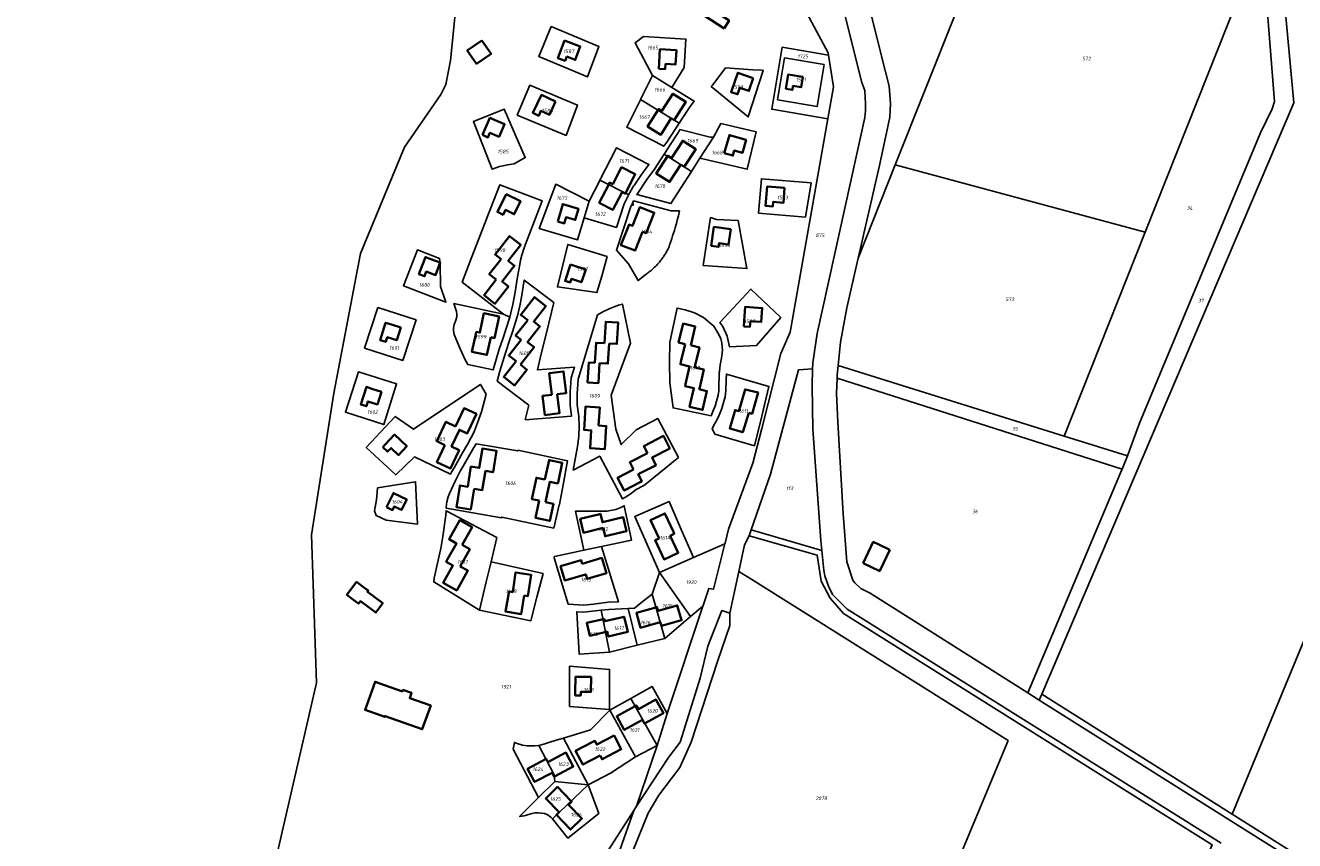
# Model space of a CAD drawing. Extents: x 177930 to 190767, y 381068 to 392034.
# Tile 10 of 256: x 180125 to 180750, y 384993 to 385394. Entities that reach past the tile are written whole.
import ezdxf
from ezdxf.enums import TextEntityAlignment as Align

# ---------------------------------------------------------------- set-up
doc = ezdxf.new("R2010")
doc.units = 0
for name, color, linetype, lineweight in [('B-XX-KG-GRENS_PERCEEL-GV', 150, 'Continuous', 25), ('B-XX-KG-GRENS_PERCEEL-S', 150, 'Continuous', 25), ('B-XX-OG-BEBOUWING-G', 7, 'Continuous', 35)]:
    doc.layers.add(name, color=color, linetype=linetype, lineweight=lineweight)
doc.styles.add('NLCS-ISO', font='NLCS-ISO.ttf', dxfattribs={"height": 1.8})

# ---------------------------------------------------------------- blocks, each defined once
blk = doc.blocks.new('SKG-PERCEELNUMMER-SO')
at = {"layer": 'DefPoints'}
blk.add_point((0, 0), dxfattribs=at)
at = {"style": 'NLCS-ISO', "oblique": 10, "flags": 1}
blk.add_attdef('GEMEENTECODE', text='', height=1.8, dxfattribs=at).set_placement((-0.5, 2.55), align=Align.MIDDLE_RIGHT)
at = {"style": 'NLCS-ISO', "oblique": 10}
blk.add_attdef('PERCEELNUMMER', text='', height=1.8, dxfattribs=at).set_placement((0, 0), align=Align.MIDDLE_CENTER)
at = {"style": 'NLCS-ISO', "oblique": 10, "flags": 1}
blk.add_attdef('SECTIE', text='', height=1.8, dxfattribs=at).set_placement((0.5, 2.5), align=Align.MIDDLE_LEFT)

msp = doc.modelspace()

# ---------------------------------------------------------------- linework, layer by layer
at = {"layer": 'B-XX-KG-GRENS_PERCEEL-GV'}
for points in [[(180211.399, 384823.722), (180268.162, 385070.41), (180265.657, 385143.346), (180276.691, 385213.224), (180289.82, 385282.034), (180311.445, 385334.301), (180329.383, 385360.27), (180331.787, 385365.201), (180334.152, 385377.019), (180347.862, 385513.409), (180359.115, 385572.103), (180339.388, 385578.504), (180280.933, 385597.5), (180211.699, 385619.958), (180124.74, 385648.478)], [(180347.862, 385513.409), (180334.152, 385377.019), (180331.787, 385365.201), (180329.383, 385360.27), (180311.445, 385334.301), (180289.82, 385282.034), (180276.691, 385213.224), (180265.657, 385143.346), (180268.162, 385070.41), (180211.399, 384823.722)], [(180822.474, 384937.009), (180717.29, 385003.288), (180624.18, 385061.958), (180618.517, 385065.526), (180540.838, 385114.551), (180536.358, 385116.859), (180533.313, 385119.707), (180532.376, 385120.935), (180529.439, 385129.989), (180527.626, 385153.624), (180524.952, 385198.789), (180524.26, 385212.938), (180524.576, 385220.54), (180524.644, 385222.186), (180525.099, 385226.85), (180526.222, 385238.341), (180529.356, 385255.227), (180533.102, 385271.758), (180534.945, 385279.7), (180545.542, 385325.379), (180550.631, 385349.103), (180550.927, 385355.845), (180550.288, 385364.483), (180548.52, 385371.5), (180514.026, 385509.403)], [(180503.957, 385411.316), (180520.156, 385380.883), (180520.336, 385379.78), (180522.893, 385364.147), (180520.108, 385348.375), (180501.526, 385243.147), (180496.825, 385232.656), (180487.557, 385195.77), (180483.151, 385178.635), (180471.144, 385146.218), (180469.407, 385139.268), (180469.328, 385138.952), (180463.725, 385116.534), (180461.362, 385116.985), (180458.568, 385108.531), (180458.448, 385108.168), (180440.956, 385055.25), (180435.946, 385039.538), (180425.783, 385009.577), (180441.476, 385033.604), (180447.263, 385041.203), (180457.126, 385072.645), (180460.937, 385088.523), (180467.874, 385106.003), (180471.819, 385104.781), (180476.171, 385125.251), (180478.975, 385138.44), (180481.211, 385142.858), (180482.275, 385145.892), (180491.843, 385173.178), (180505.584, 385224.596), (180512.518, 385225.179), (180512.592, 385228.141), (180514.71, 385242.582), (180536.748, 385342.252), (180538.228, 385349.012), (180538.652, 385352.339), (180538.674, 385355.73), (180538.22, 385362.281), (180536.807, 385366.325), (180531.011, 385389.004), (180515.031, 385454.068)], [(180515.031, 385454.068), (180531.011, 385389.004), (180536.807, 385366.325), (180538.22, 385362.281), (180538.674, 385355.73), (180538.652, 385352.339), (180538.228, 385349.012), (180536.748, 385342.252), (180514.71, 385242.582), (180512.592, 385228.141), (180512.518, 385225.179), (180512.384, 385216.826), (180512.701, 385195.434), (180516.522, 385140.624), (180517.02, 385135.674), (180518.022, 385125.73), (180518.594, 385123.171), (180520.355, 385118.058), (180522.275, 385113.948), (180529.513, 385106.732), (180713.742, 384991.426)], [(180408.844, 384983.201), (180424.424, 385007.496), (180425.783, 385009.577), (180435.946, 385039.538), (180425.318, 385033.96), (180412.976, 385025.882), (180401.919, 385020.108), (180407.16, 385006.029), (180391.977, 384993.9), (180384.489, 385003.347), (180383.593, 385004.244), (180381.761, 385005.455), (180380.466, 385005.961), (180379.007, 385006.26), (180377.483, 385006.381), (180375.679, 385006.295), (180373.714, 385005.791), (180371.669, 385005.204), (180370.396, 385004.874), (180368.226, 385004.527), (180377.557, 385013.858), (180365.064, 385037.652), (180365.666, 385041.025), (180366.982, 385040.474), (180369.564, 385039.782), (180371.978, 385039.423), (180373.88, 385039.326), (180375.726, 385039.386), (180377.645, 385039.611), (180380.089, 385040.147), (180382.619, 385041.016), (180386.194, 385042.107), (180389.84, 385043.219), (180403.09, 385047.261), (180412.583, 385056.929), (180423.075, 385062.754), (180433.567, 385068.578), (180440.956, 385055.25), (180458.448, 385108.168), (180452.439, 385103.03), (180439.764, 385092.193), (180426.185, 385088.994), (180412.481, 385085.583), (180397.524, 385084.608), (180396.343, 385105.438), (180399.898, 385105.179), (180408.437, 385106.189), (180412.156, 385106.629), (180421.721, 385107.107), (180424.749, 385107.258), (180428.466, 385110.147), (180433.535, 385114.088), (180437.087, 385124.852), (180431.042, 385138.635), (180425, 385152.413), (180441.802, 385159.782), (180447.841, 385145.992), (180453.882, 385132.197), (180469.328, 385138.952), (180469.407, 385139.268), (180471.144, 385146.218), (180483.151, 385178.635), (180487.557, 385195.77), (180496.825, 385232.656), (180501.526, 385243.147), (180520.108, 385348.375), (180492.374, 385353.029), (180497.549, 385383.582), (180520.336, 385379.78), (180520.156, 385380.883), (180503.957, 385411.316)], [(180713.742, 384991.426), (180529.513, 385106.732), (180522.275, 385113.948), (180520.355, 385118.058), (180518.594, 385123.171), (180518.022, 385125.73), (180517.02, 385135.674), (180482.275, 385145.892), (180481.211, 385142.858), (180514.818, 385133.279), (180516.754, 385120.468), (180521.173, 385112.197), (180527.698, 385104.639), (180709.424, 384990.523)], [(180423.827, 384987.179), (180431.514, 385006.258), (180436.823, 385015.051), (180447.081, 385028.738), (180452.639, 385041.098), (180465.751, 385080.902), (180471.759, 385098.626), (180471.819, 385104.781), (180467.874, 385106.003), (180460.937, 385088.523), (180457.126, 385072.645), (180447.263, 385041.203), (180441.476, 385033.604), (180425.783, 385009.577), (180424.424, 385007.496), (180417.746, 384988.438)]]:
    msp.add_lwpolyline(points, dxfattribs=at)
for points in [[(180514.026, 385509.403), (180548.52, 385371.5), (180550.288, 385364.483), (180550.927, 385355.845), (180550.631, 385349.103), (180545.542, 385325.379), (180534.945, 385279.7), (180553.263, 385325.698), (180612.977, 385475.638), (180559.97, 385493.933), (180556.822, 385495.152), (180553.845, 385496.806), (180534.883, 385510.817), (180532.172, 385512.532), (180529.192, 385512.248)], [(180612.977, 385475.638), (180553.263, 385325.698), (180676.342, 385292.525), (180732.611, 385434.347)], [(180734.004, 385433.866), (180732.611, 385434.347), (180676.342, 385292.525), (180636.477, 385192.047), (180667.714, 385182.286), (180673.643, 385198.317), (180733.047, 385341.178), (180738.916, 385353.259), (180739.997, 385356.842)], [(180624.18, 385061.958), (180625.382, 385064.777), (180749.552, 385356.151), (180742.754, 385430.846), (180734.004, 385433.866), (180739.997, 385356.842), (180738.916, 385353.259), (180733.047, 385341.178), (180673.643, 385198.317), (180667.714, 385182.286), (180664.998, 385175.729), (180664.268, 385173.982), (180618.517, 385065.526)], [(180742.754, 385430.846), (180749.552, 385356.151), (180625.382, 385064.777), (180719.184, 385005.651), (180831.381, 385276.98), (180863.319, 385352.004), (180802.426, 385400.536), (180792.306, 385408.054), (180784.803, 385412.945), (180775.979, 385418.252), (180771.274, 385421.003)], [(180377.615, 385379.031), (180383.798, 385393.788), (180407.281, 385384.014), (180401.718, 385368.999)], [(180401.718, 385368.999), (180407.281, 385384.014), (180383.798, 385393.788), (180377.615, 385379.031)], [(180420.985, 385344.17), (180427.738, 385357.783), (180427.796, 385357.901), (180433.631, 385369.664), (180425.071, 385385.843), (180429.259, 385388.874), (180450.119, 385387.625), (180449.296, 385373.619), (180443.241, 385363.761), (180454.152, 385357.058), (180452.209, 385354.367), (180448.293, 385348.523), (180446.816, 385346.277), (180446.732, 385346.149), (180440.798, 385336.794), (180439.244, 385334.87)], [(180433.631, 385369.664), (180443.241, 385363.761), (180449.296, 385373.619), (180450.119, 385387.625), (180429.259, 385388.874), (180425.071, 385385.843)], [(180497.549, 385383.582), (180492.374, 385353.029), (180520.108, 385348.375), (180522.893, 385364.147), (180520.336, 385379.78)], [(180495.182, 385357.629), (180498.687, 385378.323), (180518.215, 385375.065), (180514.737, 385354.347)], [(180495.182, 385357.629), (180514.737, 385354.347), (180518.215, 385375.065), (180498.687, 385378.323)], [(180462.608, 385364.228), (180463.171, 385364.914), (180466.919, 385369.618), (180469.666, 385373.406), (180483.023, 385372.551), (180487.403, 385372.271), (180488.268, 385372.192), (180480.738, 385349.269)], [(180469.666, 385373.406), (180466.919, 385369.618), (180463.171, 385364.914), (180462.608, 385364.228), (180480.738, 385349.269), (180488.268, 385372.192), (180487.403, 385372.271), (180483.023, 385372.551)], [(180443.241, 385363.761), (180433.631, 385369.664), (180427.796, 385357.901), (180446.816, 385346.277), (180448.293, 385348.523), (180452.209, 385354.367), (180454.152, 385357.058)], [(180367.011, 385350.176), (180373.194, 385364.933), (180396.677, 385355.159), (180391.114, 385340.144)], [(180391.114, 385340.144), (180396.677, 385355.159), (180373.194, 385364.933), (180367.011, 385350.176)], [(180354.72, 385323.462), (180345.473, 385346.962), (180360.666, 385353.181), (180370.946, 385329.259), (180365.48, 385326.135), (180362.162, 385325.686), (180360.183, 385325.156), (180358.243, 385324.928)], [(180360.666, 385353.181), (180345.473, 385346.962), (180354.72, 385323.462), (180358.243, 385324.928), (180360.183, 385325.156), (180362.162, 385325.686), (180365.48, 385326.135), (180370.946, 385329.259)], [(180427.796, 385357.901), (180427.738, 385357.783), (180420.985, 385344.17), (180439.244, 385334.87), (180440.798, 385336.794), (180446.732, 385346.149), (180446.816, 385346.277)], [(180852.661, 384921.518), (180993.97, 385249.979), (180932.984, 385296.483), (180863.319, 385352.004), (180831.381, 385276.98), (180719.184, 385005.651)], [(180426.013, 385311.041), (180426.403, 385311.717), (180430.796, 385318.395), (180434.605, 385323.564), (180439.452, 385330.993), (180439.89, 385331.665), (180440.024, 385331.985), (180442.446, 385335.608), (180446.396, 385341.779), (180447.199, 385343.031), (180462.14, 385339.292), (180463.738, 385339.299), (180467.33, 385346), (180484.668, 385341.976), (180480.373, 385323.467), (180457.063, 385328.913), (180452.862, 385322.375), (180442.727, 385306.603)], [(180463.738, 385339.299), (180462.14, 385339.292), (180447.199, 385343.031), (180446.396, 385341.779), (180442.446, 385335.608), (180440.024, 385331.985), (180439.89, 385331.665), (180439.452, 385330.993), (180452.862, 385322.375), (180457.063, 385328.913)], [(180457.063, 385328.913), (180480.373, 385323.467), (180484.668, 385341.976), (180467.33, 385346), (180463.738, 385339.299)], [(180377.875, 385294.367), (180386.079, 385316.148), (180402.519, 385307.774), (180407.717, 385317.98), (180407.781, 385318.106), (180415.893, 385334.016), (180431.937, 385325.844), (180427.979, 385320.471), (180424.564, 385315.443), (180424.329, 385315.102), (180424.052, 385314.687), (180423.782, 385314.268), (180423.518, 385313.845), (180423.261, 385313.418), (180423.011, 385312.986), (180422.769, 385312.551), (180422.533, 385312.112), (180422.304, 385311.669), (180422.082, 385311.222), (180421.934, 385310.91), (180421.868, 385310.772), (180419.751, 385306.489), (180415.887, 385294.855), (180400.034, 385299.628), (180396.689, 385288.661)], [(180407.781, 385318.106), (180421.934, 385310.91), (180422.082, 385311.222), (180422.304, 385311.669), (180422.533, 385312.112), (180422.769, 385312.551), (180423.011, 385312.986), (180423.261, 385313.418), (180423.518, 385313.845), (180423.782, 385314.268), (180424.052, 385314.687), (180424.329, 385315.102), (180424.564, 385315.443), (180427.979, 385320.471), (180431.937, 385325.844), (180415.893, 385334.016)], [(180439.452, 385330.993), (180434.605, 385323.564), (180430.796, 385318.395), (180426.403, 385311.717), (180426.013, 385311.041), (180442.727, 385306.603), (180452.862, 385322.375)], [(180525.099, 385226.85), (180636.477, 385192.047), (180676.342, 385292.525), (180553.263, 385325.698), (180534.945, 385279.7), (180533.102, 385271.758), (180529.356, 385255.227), (180526.222, 385238.341)], [(180335.705, 385243.862), (180335.705, 385245.105), (180335.779, 385246.154), (180336.035, 385247.043), (180336.431, 385248.218), (180336.98, 385249.596), (180337.222, 385250.746), (180337.314, 385252.147), (180337.07, 385253.436), (180336.303, 385255.832), (180335.803, 385257.369), (180360.3, 385252.098), (180339.872, 385267.893), (180344.387, 385279.57), (180348.111, 385289.201), (180352.571, 385300.734), (180358.414, 385315.846), (180379.269, 385307.976), (180373.943, 385293.861), (180371.119, 385286.58), (180370.226, 385284.277), (180369.245, 385281.22), (180368.649, 385278.757), (180368.25, 385276.561), (180367.819, 385273.964), (180367.247, 385270.524), (180366.523, 385266.163), (180365.977, 385262.877), (180364.895, 385256.86), (180363.807, 385252.798), (180363.328, 385250.664), (180359.887, 385239.912), (180358.181, 385234.886), (180355.105, 385224.575), (180342.698, 385227.244), (180341.314, 385229.588), (180338.979, 385234.97), (180335.931, 385242.084)], [(180363.328, 385250.664), (180363.807, 385252.798), (180364.895, 385256.86), (180365.977, 385262.877), (180366.523, 385266.163), (180367.247, 385270.524), (180367.819, 385273.964), (180368.25, 385276.561), (180368.649, 385278.757), (180369.245, 385281.22), (180370.226, 385284.277), (180371.119, 385286.58), (180373.943, 385293.861), (180379.269, 385307.976), (180358.414, 385315.846), (180352.571, 385300.734), (180348.111, 385289.201), (180344.387, 385279.57), (180339.872, 385267.893), (180360.3, 385252.098)], [(180400.034, 385299.628), (180402.519, 385307.774), (180386.079, 385316.148), (180377.875, 385294.367), (180396.689, 385288.661)], [(180402.519, 385307.774), (180400.034, 385299.628), (180415.887, 385294.855), (180419.751, 385306.489), (180421.868, 385310.772), (180421.934, 385310.91), (180407.781, 385318.106), (180407.717, 385317.98)], [(180485.95, 385301.863), (180487.352, 385318.815), (180511.774, 385316.796), (180508.996, 385299.958)], [(180487.352, 385318.815), (180485.95, 385301.863), (180508.996, 385299.958), (180511.774, 385316.796)], [(180421.808, 385276.847), (180415.868, 385283.693), (180422.974, 385305.12), (180423.282, 385305.783), (180423.376, 385305.98), (180423.688, 385305.857), (180424.014, 385305.729), (180424.236, 385306.297), (180423.91, 385306.425), (180423.639, 385306.532), (180423.956, 385307.18), (180424.305, 385307.874), (180442.929, 385302.928), (180446.968, 385302.954), (180446.814, 385302.249), (180446.616, 385301.372), (180446.409, 385300.497), (180446.195, 385299.624), (180446.117, 385299.315), (180445.892, 385298.444), (180445.66, 385297.575), (180445.42, 385296.709), (180445.172, 385295.845), (180444.834, 385294.697), (180444.428, 385293.343), (180444.015, 385291.992), (180443.593, 385290.642), (180443.164, 385289.295), (180442.728, 385287.951), (180442.283, 385286.609), (180442.213, 385286.402), (180442.083, 385286.04), (180441.946, 385285.682), (180441.801, 385285.326), (180441.649, 385284.973), (180441.489, 385284.624), (180441.323, 385284.278), (180441.213, 385284.057), (180440.985, 385283.616), (180440.751, 385283.178), (180440.51, 385282.744), (180440.261, 385282.314), (180440.006, 385281.888), (180439.744, 385281.466), (180439.475, 385281.048), (180439.199, 385280.635), (180439.035, 385280.394), (180438.722, 385279.948), (180438.402, 385279.506), (180438.076, 385279.068), (180437.744, 385278.636), (180437.405, 385278.208), (180437.06, 385277.786), (180436.709, 385277.368), (180436.351, 385276.956), (180436.101, 385276.675), (180435.766, 385276.31), (180435.426, 385275.949), (180435.079, 385275.595), (180434.727, 385275.246), (180434.369, 385274.903), (180434.006, 385274.565), (180433.637, 385274.234), (180433.354, 385273.986), (180432.976, 385273.665), (180432.592, 385273.35), (180432.204, 385273.042), (180431.811, 385272.739), (180431.413, 385272.443), (180431.011, 385272.154), (180430.603, 385271.871), (180430.475, 385271.775), (180426.684, 385268.641)], [(180423.376, 385305.98), (180423.282, 385305.783), (180422.974, 385305.12), (180415.868, 385283.693), (180421.808, 385276.847), (180426.684, 385268.641), (180430.475, 385271.775), (180430.603, 385271.871), (180431.011, 385272.154), (180431.413, 385272.443), (180431.811, 385272.739), (180432.204, 385273.042), (180432.592, 385273.35), (180432.976, 385273.665), (180433.354, 385273.986), (180433.637, 385274.234), (180434.006, 385274.565), (180434.369, 385274.903), (180434.727, 385275.246), (180435.079, 385275.595), (180435.426, 385275.949), (180435.766, 385276.31), (180436.101, 385276.675), (180436.351, 385276.956), (180436.709, 385277.368), (180437.06, 385277.786), (180437.405, 385278.208), (180437.744, 385278.636), (180438.076, 385279.068), (180438.402, 385279.506), (180438.722, 385279.948), (180439.035, 385280.394), (180439.199, 385280.635), (180439.475, 385281.048), (180439.744, 385281.466), (180440.006, 385281.888), (180440.261, 385282.314), (180440.51, 385282.744), (180440.751, 385283.178), (180440.985, 385283.616), (180441.213, 385284.057), (180441.323, 385284.278), (180441.489, 385284.624), (180441.649, 385284.973), (180441.801, 385285.326), (180441.946, 385285.682), (180442.083, 385286.04), (180442.213, 385286.402), (180442.283, 385286.609), (180442.728, 385287.951), (180443.164, 385289.295), (180443.593, 385290.642), (180444.015, 385291.992), (180444.428, 385293.343), (180444.834, 385294.697), (180445.172, 385295.845), (180445.42, 385296.709), (180445.66, 385297.575), (180445.892, 385298.444), (180446.117, 385299.315), (180446.195, 385299.624), (180446.409, 385300.497), (180446.616, 385301.372), (180446.814, 385302.249), (180446.968, 385302.954), (180442.929, 385302.928), (180424.305, 385307.874), (180423.956, 385307.18), (180423.639, 385306.532), (180423.91, 385306.425), (180424.236, 385306.297), (180424.014, 385305.729), (180423.688, 385305.857)], [(180458.571, 385276.101), (180462.288, 385299.687), (180465.215, 385298.72), (180475.923, 385298.236), (180480.158, 385274.552)], [(180458.571, 385276.101), (180480.158, 385274.552), (180475.923, 385298.236), (180465.215, 385298.72), (180462.288, 385299.687)], [(180386.853, 385265.508), (180391.92, 385286.45), (180411.335, 385280.562), (180408.738, 385270.871), (180406.253, 385262.749)], [(180406.253, 385262.749), (180408.738, 385270.871), (180411.335, 385280.562), (180391.92, 385286.45), (180386.853, 385265.508)], [(180310.972, 385266.066), (180317.864, 385283.759), (180328.715, 385279.564), (180329.083, 385277.277), (180329.198, 385265.677), (180331.927, 385257.939)], [(180328.715, 385279.564), (180317.864, 385283.759), (180310.972, 385266.066), (180331.927, 385257.939), (180329.198, 385265.677), (180329.083, 385277.277)], [(180357.182, 385219.133), (180358.502, 385224.059), (180361.421, 385233.511), (180363.286, 385239.045), (180364.715, 385243.413), (180366.878, 385250.301), (180367.313, 385251.925), (180367.708, 385253.42), (180368.321, 385256.141), (180369.113, 385260.395), (180370.523, 385268.886), (180384.996, 385257.835), (180381.399, 385242.968), (180378.888, 385232.592), (180376.954, 385224.6), (180395.233, 385226.023), (180393.645, 385220.668), (180393.138, 385213.884), (180393.058, 385210.789), (180393.085, 385207.183), (180393.728, 385201.833), (180371.018, 385200.065), (180372.755, 385207.243)], [(180358.502, 385224.059), (180357.182, 385219.133), (180372.755, 385207.243), (180371.018, 385200.065), (180393.728, 385201.833), (180393.085, 385207.183), (180393.058, 385210.789), (180393.138, 385213.884), (180393.645, 385220.668), (180395.233, 385226.023), (180376.954, 385224.6), (180378.888, 385232.592), (180381.399, 385242.968), (180384.996, 385257.835), (180370.523, 385268.886), (180369.113, 385260.395), (180368.321, 385256.141), (180367.708, 385253.42), (180367.313, 385251.925), (180366.878, 385250.301), (180364.715, 385243.413), (180363.286, 385239.045), (180361.421, 385233.511)], [(180468.265, 385246.061), (180466.86, 385248.025), (180482.135, 385264.427), (180496.832, 385250.374), (180484.976, 385236.688), (180471.553, 385236.005), (180470.523, 385241.23)], [(180471.553, 385236.005), (180484.976, 385236.688), (180496.832, 385250.374), (180482.135, 385264.427), (180466.86, 385248.025), (180468.265, 385246.061), (180470.523, 385241.23)], [(180291.866, 385235.394), (180298.386, 385255.343), (180317.219, 385249.24), (180310.723, 385229.262)], [(180317.219, 385249.24), (180298.386, 385255.343), (180291.866, 385235.394), (180310.723, 385229.262)], [(180335.705, 385245.105), (180335.705, 385243.862), (180335.931, 385242.084), (180338.979, 385234.97), (180341.314, 385229.588), (180342.698, 385227.244), (180355.105, 385224.575), (180358.181, 385234.886), (180359.887, 385239.912), (180363.328, 385250.664), (180360.3, 385252.098), (180335.803, 385257.369), (180336.303, 385255.832), (180337.07, 385253.436), (180337.314, 385252.147), (180337.222, 385250.746), (180336.98, 385249.596), (180336.431, 385248.218), (180336.035, 385247.043), (180335.779, 385246.154)], [(180394.667, 385175.222), (180396.656, 385186.9), (180397.309, 385191.931), (180397.518, 385196.76), (180397.299, 385201.639), (180396.581, 385207.385), (180396.6, 385212.792), (180397.092, 385219.978), (180399.694, 385228.758), (180402.596, 385238.546), (180406.503, 385251.723), (180409.453, 385253.443), (180412.255, 385254.78), (180414.807, 385255.777), (180416.946, 385256.48), (180418.881, 385257.02), (180422.768, 385237.83), (180419.192, 385228.066), (180413.352, 385212.126), (180415.555, 385195.366), (180415.61, 385195.362), (180418.259, 385187.827), (180425.644, 385195.033), (180436.228, 385200.688), (180446.429, 385181.484), (180436.952, 385173.745), (180429.973, 385168.047), (180429.038, 385167.535), (180425.579, 385165.641), (180423.405, 385163.931), (180421.145, 385162.456), (180418.844, 385161.146), (180407.675, 385182.172)], [(180397.092, 385219.978), (180396.6, 385212.792), (180396.581, 385207.385), (180397.299, 385201.639), (180397.518, 385196.76), (180397.309, 385191.931), (180396.656, 385186.9), (180394.667, 385175.222), (180407.675, 385182.172), (180418.844, 385161.146), (180421.145, 385162.456), (180423.405, 385163.931), (180425.579, 385165.641), (180429.038, 385167.535), (180429.973, 385168.047), (180436.952, 385173.745), (180446.429, 385181.484), (180436.228, 385200.688), (180425.644, 385195.033), (180418.259, 385187.827), (180415.61, 385195.362), (180415.555, 385195.366), (180413.352, 385212.126), (180419.192, 385228.066), (180422.768, 385237.83), (180418.881, 385257.02), (180416.946, 385256.48), (180414.807, 385255.777), (180412.255, 385254.78), (180409.453, 385253.443), (180406.503, 385251.723), (180402.596, 385238.546), (180399.694, 385228.758)], [(180442.255, 385218.238), (180442.054, 385228.37), (180442.261, 385238.367), (180445.804, 385255.049), (180449.762, 385254.247), (180454.436, 385252.798), (180458.759, 385250.504), (180463.838, 385246.183), (180466.415, 385242.136), (180467.289, 385239.851), (180467.78, 385237.88), (180468.053, 385235.867), (180468.135, 385234.566), (180467.949, 385233.07), (180467.608, 385230.329), (180467.051, 385227.113), (180466.633, 385223.771), (180466.588, 385223.31), (180466.489, 385220.708), (180466.397, 385217.856), (180466.349, 385215.255), (180466.318, 385214.04), (180466.234, 385213.281), (180466.025, 385212.138), (180465.258, 385209.204), (180464.488, 385206.821), (180463.453, 385204.134), (180462.503, 385202.012), (180443.789, 385205.871)], [(180442.054, 385228.37), (180442.255, 385218.238), (180443.789, 385205.871), (180462.503, 385202.012), (180463.453, 385204.134), (180464.488, 385206.821), (180465.258, 385209.204), (180466.025, 385212.138), (180466.234, 385213.281), (180466.318, 385214.04), (180466.349, 385215.255), (180466.397, 385217.856), (180466.489, 385220.708), (180466.588, 385223.31), (180466.633, 385223.771), (180467.051, 385227.113), (180467.608, 385230.329), (180467.949, 385233.07), (180468.135, 385234.566), (180468.053, 385235.867), (180467.78, 385237.88), (180467.289, 385239.851), (180466.415, 385242.136), (180463.838, 385246.183), (180458.759, 385250.504), (180454.436, 385252.798), (180449.762, 385254.247), (180445.804, 385255.049), (180442.261, 385238.367)], [(180282.358, 385203.717), (180288.775, 385223.7), (180307.639, 385217.694), (180301.247, 385197.683)], [(180307.639, 385217.694), (180288.775, 385223.7), (180282.358, 385203.717), (180301.247, 385197.683)], [(180464.405, 385192.932), (180463.129, 385195.822), (180464.457, 385198.135), (180465.855, 385200.914), (180466.857, 385203.205), (180467.75, 385205.546), (180468.369, 385207.401), (180469.438, 385211.359), (180469.84, 385214.252), (180469.965, 385220.013), (180470.073, 385222.526), (180490.993, 385216.445), (180487.496, 385201.841), (180483.938, 385187.254)], [(180468.369, 385207.401), (180467.75, 385205.546), (180466.857, 385203.205), (180465.855, 385200.914), (180464.457, 385198.135), (180463.129, 385195.822), (180464.405, 385192.932), (180483.938, 385187.254), (180487.496, 385201.841), (180490.993, 385216.445), (180470.073, 385222.526), (180469.965, 385220.013), (180469.84, 385214.252), (180469.438, 385211.359)], [(180517.02, 385135.674), (180516.522, 385140.624), (180512.701, 385195.434), (180512.384, 385216.826), (180512.518, 385225.179), (180505.584, 385224.596), (180491.843, 385173.178), (180482.275, 385145.892)], [(180524.576, 385220.54), (180664.998, 385175.729), (180667.714, 385182.286), (180636.477, 385192.047), (180525.099, 385226.85), (180524.644, 385222.186)], [(180292.636, 385186.33), (180306.903, 385201.723), (180315.915, 385195.343), (180325.469, 385201.803), (180348.86, 385217.497), (180351.8, 385212.722), (180349.459, 385203.986), (180347.505, 385198.542), (180345.952, 385194.647), (180344.917, 385192.386), (180344.402, 385191.345), (180342.658, 385188.142), (180340.132, 385183.752), (180335.888, 385176.4), (180334.86, 385174.62), (180334.236, 385173.27), (180316.474, 385181.772), (180307.199, 385172.873)], [(180307.199, 385172.873), (180316.474, 385181.772), (180334.236, 385173.27), (180334.86, 385174.62), (180335.888, 385176.4), (180340.132, 385183.752), (180342.658, 385188.142), (180344.402, 385191.345), (180344.917, 385192.386), (180345.952, 385194.647), (180347.505, 385198.542), (180349.459, 385203.986), (180351.8, 385212.722), (180348.86, 385217.497), (180325.469, 385201.803), (180315.915, 385195.343), (180306.903, 385201.723), (180292.636, 385186.33)], [(180664.998, 385175.729), (180524.576, 385220.54), (180524.26, 385212.938), (180524.952, 385198.789), (180527.626, 385153.624), (180529.439, 385129.989), (180532.376, 385120.935), (180533.313, 385119.707), (180536.358, 385116.859), (180540.838, 385114.551), (180618.517, 385065.526), (180664.268, 385173.982)], [(180332.039, 385156.408), (180332.069, 385157.055), (180332.393, 385159.645), (180333.024, 385162), (180333.586, 385163.68), (180335.56, 385167.98), (180336.577, 385170.111), (180337.751, 385172.451), (180338.99, 385174.747), (180340.378, 385177.16), (180345.683, 385186.382), (180346.731, 385188.247), (180367.311, 385184.728), (180367.387, 385185.044), (180391.793, 385179.858), (180389.608, 385168.054), (180387.809, 385158.332), (180387.759, 385158.064), (180385.062, 385146.647), (180359.448, 385152.091), (180359.363, 385151.736)], [(180389.608, 385168.054), (180391.793, 385179.858), (180367.387, 385185.044), (180367.311, 385184.728), (180346.731, 385188.247), (180345.683, 385186.382), (180340.378, 385177.16), (180338.99, 385174.747), (180337.751, 385172.451), (180336.577, 385170.111), (180335.56, 385167.98), (180333.586, 385163.68), (180333.024, 385162), (180332.393, 385159.645), (180332.069, 385157.055), (180332.039, 385156.408), (180359.363, 385151.736), (180359.448, 385152.091), (180385.062, 385146.647), (180387.759, 385158.064), (180387.809, 385158.332)], [(180297.487, 385152.913), (180296.791, 385155.179), (180297.749, 385160.669), (180298.097, 385164.33), (180298.184, 385166.508), (180316.981, 385169.477), (180317.842, 385148.59), (180308.934, 385149.779), (180302.451, 385150.56)], [(180298.184, 385166.508), (180298.097, 385164.33), (180297.749, 385160.669), (180296.791, 385155.179), (180297.487, 385152.913), (180302.451, 385150.56), (180308.934, 385149.779), (180317.842, 385148.59), (180316.981, 385169.477)], [(180437.087, 385124.852), (180453.882, 385132.197), (180447.841, 385145.992), (180441.802, 385159.782), (180425, 385152.413), (180431.042, 385138.635)], [(180325.926, 385120.137), (180326.034, 385121.956), (180328.462, 385132.361), (180329.446, 385136.575), (180330.329, 385142.492), (180331.734, 385151.903), (180331.877, 385153.006), (180331.98, 385155.181), (180357.021, 385142.017), (180354.123, 385129.984), (180379.792, 385124.34), (180376.753, 385112.668), (180373.667, 385101.004), (180348.38, 385106.148)], [(180348.38, 385106.148), (180350.928, 385116.725), (180351.751, 385120.139), (180354.123, 385129.984), (180357.021, 385142.017), (180331.98, 385155.181), (180331.877, 385153.006), (180331.734, 385151.903), (180330.329, 385142.492), (180329.446, 385136.575), (180328.462, 385132.361), (180326.034, 385121.956), (180325.926, 385120.137)], [(180385.205, 385132.03), (180385.384, 385132.698), (180396.808, 385135.12), (180399.848, 385135.765), (180395.756, 385155.063), (180407.186, 385155.035), (180408.041, 385154.982), (180411.41, 385155.073), (180415.63, 385155.874), (180418.135, 385156.84), (180419.741, 385157.657), (180423.328, 385140.744), (180411.586, 385138.255), (180408.589, 385137.619), (180416.843, 385110.368), (180411.863, 385110.119), (180404.639, 385109.264), (180399.819, 385108.694), (180392.103, 385109.257)], [(180399.848, 385135.765), (180408.589, 385137.619), (180411.586, 385138.255), (180423.328, 385140.744), (180419.741, 385157.657), (180418.135, 385156.84), (180415.63, 385155.874), (180411.41, 385155.073), (180408.041, 385154.982), (180407.186, 385155.035), (180395.756, 385155.063)], [(180613.786, 384935.422), (180668.81, 384900.783), (180671.187, 384899.286), (180688.542, 384940.696), (180709.424, 384990.523), (180527.698, 385104.639), (180521.173, 385112.197), (180516.754, 385120.468), (180514.818, 385133.279), (180481.211, 385142.858), (180478.975, 385138.44), (180476.171, 385125.251), (180482.527, 385121.261), (180608.845, 385041.973), (180591.997, 385001.453), (180574.757, 384959.991), (180578.033, 384957.929)], [(180408.589, 385137.619), (180399.848, 385135.765), (180396.808, 385135.12), (180385.384, 385132.698), (180385.205, 385132.03), (180392.103, 385109.257), (180399.819, 385108.694), (180404.639, 385109.264), (180411.863, 385110.119), (180416.843, 385110.368)], [(180458.568, 385108.531), (180461.362, 385116.985), (180463.725, 385116.534), (180469.328, 385138.952), (180453.882, 385132.197), (180437.087, 385124.852), (180452.439, 385103.03), (180458.448, 385108.168)], [(180348.38, 385106.148), (180373.667, 385101.004), (180376.753, 385112.668), (180379.792, 385124.34), (180354.123, 385129.984), (180351.751, 385120.139), (180350.928, 385116.725)], [(180608.845, 385041.973), (180482.527, 385121.261), (180476.171, 385125.251), (180471.819, 385104.781), (180471.759, 385098.626), (180465.751, 385080.902), (180452.639, 385041.098), (180447.081, 385028.738), (180436.823, 385015.051), (180431.514, 385006.258), (180423.827, 384987.179), (180422.334, 384979.99), (180421.948, 384971.354), (180422.45, 384963.084), (180423.015, 384955.871), (180439.468, 384933.078), (180574.757, 384959.991), (180591.997, 385001.453)], [(180439.764, 385092.193), (180452.439, 385103.03), (180437.087, 385124.852), (180433.535, 385114.088)], [(180426.185, 385088.994), (180439.764, 385092.193), (180433.535, 385114.088), (180428.466, 385110.147), (180424.749, 385107.258), (180421.721, 385107.107)], [(180412.481, 385085.583), (180408.437, 385106.189), (180399.898, 385105.179), (180396.343, 385105.438), (180397.524, 385084.608)], [(180412.481, 385085.583), (180426.185, 385088.994), (180421.721, 385107.107), (180412.156, 385106.629), (180408.437, 385106.189)], [(180392.766, 385058.685), (180392.766, 385078.551), (180412.432, 385077.031), (180412.432, 385057.202)], [(180392.766, 385058.685), (180412.432, 385057.202), (180412.432, 385077.031), (180392.766, 385078.551)], [(180423.075, 385062.754), (180435.946, 385039.538), (180440.956, 385055.25), (180433.567, 385068.578)], [(180435.946, 385039.538), (180423.075, 385062.754), (180412.583, 385056.929), (180425.318, 385033.96)], [(180624.18, 385061.958), (180717.29, 385003.288), (180822.474, 384937.009), (180851.467, 384918.74), (180852.661, 384921.518), (180719.184, 385005.651), (180625.382, 385064.777)], [(180412.583, 385056.929), (180403.09, 385047.261), (180389.84, 385043.219), (180401.919, 385020.108), (180412.976, 385025.882), (180425.318, 385033.96)], [(180377.557, 385013.858), (180385.513, 385021.814), (180385.285, 385025.077), (180377.645, 385039.611), (180375.726, 385039.386), (180373.88, 385039.326), (180371.978, 385039.423), (180369.564, 385039.782), (180366.982, 385040.474), (180365.666, 385041.025), (180365.064, 385037.652)], [(180385.513, 385021.814), (180401.919, 385020.108), (180389.84, 385043.219), (180386.194, 385042.107), (180382.619, 385041.016), (180380.089, 385040.147), (180377.645, 385039.611), (180385.285, 385025.077)], [(180385.513, 385021.814), (180377.557, 385013.858), (180368.226, 385004.527), (180370.396, 385004.874), (180371.669, 385005.204), (180373.714, 385005.791), (180375.679, 385006.295), (180377.483, 385006.381), (180379.007, 385006.26), (180380.466, 385005.961), (180381.761, 385005.455), (180383.593, 385004.244), (180384.489, 385003.347), (180401.919, 385020.108)], [(180401.919, 385020.108), (180384.489, 385003.347), (180391.977, 384993.9), (180407.16, 385006.029)], [(180405.622, 384978.235), (180415.902, 384971.328), (180416.131, 384981.232), (180417.746, 384988.438), (180424.424, 385007.496), (180408.844, 384983.201)]]:
    msp.add_lwpolyline(points, close=True, dxfattribs=at)
at = {"layer": 'B-XX-OG-BEBOUWING-G'}
for points in [[(180468.92, 385392.923), (180471.404, 385396.751), (180461.569, 385403.134), (180459.085, 385399.305)], [(180349.599, 385387.026), (180342.415, 385382.056), (180346.969, 385375.472), (180354.153, 385380.442)], [(180390.358, 385386.912), (180387.572, 385379.473), (180387.083, 385378.314), (180390.624, 385376.953), (180391.537, 385379.05), (180395.603, 385377.394), (180398.084, 385384.018)], [(180436.771, 385373.045), (180439.971, 385372.866), (180440.114, 385375.428), (180445.017, 385375.154), (180445.411, 385382.215), (180437.308, 385382.668)], [(180483.278, 385368.374), (180475.631, 385371.088), (180472.344, 385361.565), (180475.567, 385360.452), (180476.68, 385363.676), (180481.14, 385362.137)], [(180499.416, 385363.117), (180502.557, 385362.633), (180502.855, 385364.571), (180506.944, 385363.942), (180507.722, 385368.997), (180500.492, 385370.11)], [(180385.946, 385356.879), (180378.936, 385360.148), (180374.775, 385351.227), (180377.623, 385349.899), (180378.74, 385352.294), (180382.902, 385350.352)], [(180349.919, 385340.388), (180352.622, 385339.207), (180353.605, 385341.462), (180358.084, 385339.506), (180360.771, 385345.655), (180356.199, 385347.651), (180353.586, 385348.792)], [(180469.008, 385331.449), (180473.271, 385330.23), (180473.981, 385332.714), (180477.936, 385331.583), (180479.768, 385337.988), (180471.55, 385340.338)], [(180361.581, 385311.202), (180357.268, 385302.44), (180360.088, 385301.052), (180361.284, 385303.482), (180365.594, 385301.36), (180368.711, 385307.692)], [(180498.768, 385314.276), (180490.225, 385315.02), (180489.389, 385305.416), (180492.869, 385305.112), (180493.066, 385307.379), (180498.161, 385306.935)], [(180387.04, 385297.695), (180390.226, 385296.808), (180391.071, 385299.844), (180395.594, 385298.54), (180397.185, 385304.059), (180389.435, 385306.294)], [(180472.246, 385293.921), (180463.951, 385295.096), (180462.63, 385285.771), (180466.23, 385285.261), (180466.482, 385287.038), (180471.177, 385286.373)], [(180324.531, 385279.202), (180321.782, 385280.239), (180318.599, 385271.819), (180321.369, 385270.772), (180322.237, 385273.068), (180326.812, 385271.341), (180329.127, 385277.468)], [(180393.319, 385276.51), (180390.645, 385268.477), (180393.102, 385267.659), (180393.703, 385269.464), (180398.687, 385267.805), (180400.76, 385274.033)], [(180478.636, 385246.051), (180481.684, 385245.847), (180481.871, 385248.635), (180487.282, 385248.272), (180487.741, 385255.12), (180479.282, 385255.687), (180478.823, 385248.839)], [(180305.073, 385246.943), (180302.214, 385247.861), (180299.47, 385239.312), (180302.288, 385238.407), (180303.025, 385240.706), (180307.673, 385239.218), (180309.679, 385245.464)], [(180295.479, 385215.325), (180292.71, 385216.226), (180289.924, 385207.656), (180292.736, 385206.742), (180293.5, 385209.09), (180298.141, 385207.58), (180300.165, 385213.8)], [(180300.85, 385186.57), (180303.127, 385184.355), (180304.959, 385186.098), (180308.509, 385182.681), (180312.635, 385187.064), (180306.632, 385192.713), (180301.99, 385187.781)], [(180302.607, 385157.047), (180305.59, 385155.573), (180306.484, 385157.381), (180310.082, 385155.603), (180312.605, 385160.709), (180306.024, 385163.961)], [(180286.621, 385111.14), (180288.862, 385109.476), (180289.755, 385110.681), (180297.387, 385105.024), (180300.811, 385109.643), (180293.191, 385115.289), (180293.639, 385115.892), (180291.948, 385117.148), (180287.932, 385120.132), (180283.162, 385113.709)], [(180395.637, 385064.191), (180398.302, 385064.183), (180398.307, 385065.933), (180403.359, 385065.92), (180403.38, 385073.297), (180395.663, 385073.317), (180395.642, 385065.94)], [(180310.486, 385066.206), (180301.728, 385069.307), (180297.025, 385070.973), (180292.106, 385057.082), (180301.801, 385053.649), (180301.938, 385054.035), (180320.282, 385047.538), (180324.401, 385059.167), (180314.064, 385062.828), (180314.988, 385065.439), (180310.746, 385066.941)]]:
    msp.add_lwpolyline(points, close=True, dxfattribs=at)
for points in [[(180442.923, 385348.636), (180444.405, 385347.692), (180450.114, 385356.658), (180443.728, 385360.724), (180438.318, 385352.229), (180436.777, 385353.211), (180436.477, 385352.741)], [(180436.477, 385352.741), (180431.284, 385344.585), (180437.73, 385340.481), (180442.923, 385348.636)], [(180447.609, 385325.788), (180449.294, 385324.692), (180454.95, 385333.387), (180448.546, 385337.553), (180442.968, 385328.979)], [(180442.968, 385328.979), (180441.183, 385330.14), (180435.543, 385321.469), (180442.047, 385317.239), (180447.609, 385325.788)], [(180420.363, 385311.712), (180425.189, 385320.999), (180418.441, 385324.506), (180414.075, 385316.105), (180412.54, 385316.902), (180412.078, 385316.014)], [(180412.078, 385316.014), (180407.408, 385307.026), (180414.167, 385303.513), (180418.716, 385312.268), (180420.24, 385311.476), (180420.363, 385311.712)], [(180428.775, 385292.632), (180430.525, 385291.94), (180434.537, 385302.088), (180427.492, 385304.873), (180423.808, 385295.554), (180422.103, 385296.228), (180421.775, 385295.4)], [(180364.766, 385274.724), (180365.742, 385275.957), (180362.634, 385278.419), (180368.786, 385286.188), (180363.271, 385290.555), (180356.143, 385281.552), (180359.071, 385279.233)], [(180421.775, 385295.4), (180418.125, 385286.167), (180425.125, 385283.4), (180428.775, 385292.632)], [(180359.071, 385279.233), (180353.229, 385271.855), (180356.7, 385269.107)], [(180362.042, 385264.877), (180362.706, 385265.715), (180359.587, 385268.184), (180364.766, 385274.724)], [(180356.7, 385269.107), (180350.668, 385261.489), (180356.01, 385257.259), (180362.042, 385264.877)], [(180377.419, 385244.998), (180378.219, 385246.012), (180375.14, 385248.441), (180381.167, 385256.082), (180375.596, 385260.477), (180368.769, 385251.823), (180372.198, 385249.118)], [(180353.954, 385240.677), (180355.817, 385240.279), (180358.09, 385250.924), (180350.645, 385252.514), (180348.611, 385242.985), (180346.846, 385243.362), (180346.608, 385242.246)], [(180372.198, 385249.118), (180366.256, 385241.586), (180368.97, 385239.444)], [(180412.258, 385237.625), (180416.145, 385237.405), (180416.746, 385248.033), (180410.666, 385248.377), (180410.065, 385237.749)], [(180452.593, 385236.693), (180454.757, 385246.016), (180448.722, 385247.416), (180446.559, 385238.094), (180449.706, 385237.363)], [(180346.608, 385242.246), (180344.751, 385233.552), (180352.097, 385231.983), (180353.954, 385240.677)], [(180374.678, 385234.941), (180375.369, 385235.816), (180372.167, 385238.342), (180377.419, 385244.998)], [(180368.97, 385239.444), (180362.873, 385231.716), (180366.467, 385228.881)], [(180368.582, 385227.213), (180374.678, 385234.941)], [(180410.065, 385237.749), (180405.872, 385237.986), (180405.311, 385228.058)], [(180407.54, 385227.932), (180411.696, 385227.697), (180412.258, 385237.625)], [(180449.706, 385237.363), (180447.686, 385228.66)], [(180454.738, 385227.024), (180456.757, 385235.727), (180453.079, 385236.58), (180452.593, 385236.693)], [(180366.467, 385228.881), (180360.373, 385221.155), (180365.691, 385216.96), (180371.786, 385224.686), (180368.582, 385227.213)], [(180405.311, 385228.058), (180402.262, 385228.23), (180401.709, 385218.447), (180406.987, 385218.149), (180407.54, 385227.932)], [(180447.686, 385228.66), (180447.398, 385227.419), (180451.959, 385226.361), (180449.932, 385217.625)], [(180386.719, 385212.639), (180391.152, 385213.17), (180389.87, 385223.875), (180382.806, 385223.029), (180384.088, 385212.324)], [(180456.926, 385216.002), (180458.955, 385224.745), (180454.451, 385225.79), (180454.738, 385227.024)], [(180449.932, 385217.625), (180449.71, 385216.671), (180454.061, 385215.662), (180451.902, 385206.361), (180458.305, 385204.875), (180460.465, 385214.181), (180456.706, 385215.054), (180456.926, 385216.002)], [(180384.088, 385212.324), (180379.508, 385211.776), (180380.633, 385202.386), (180387.843, 385203.25), (180386.719, 385212.639)], [(180481.053, 385203.401), (180482.732, 385203.048), (180485.653, 385213.412), (180479.244, 385214.977), (180476.341, 385204.737)], [(180342.67, 385193.872), (180346.922, 385202.917), (180340.888, 385205.752), (180336.637, 385196.708)], [(180407.082, 385197.195), (180407.674, 385206.175), (180400.702, 385206.635), (180400.11, 385197.655)], [(180476.341, 385204.737), (180476.226, 385204.33), (180474.341, 385204.819), (180471.708, 385195.75), (180478.158, 385193.887), (180481.053, 385203.401)], [(180336.637, 385196.708), (180331.856, 385198.955), (180327.393, 385189.461), (180331.373, 385187.591)], [(180400.11, 385197.655), (180399.939, 385195.067), (180403.536, 385194.83), (180402.954, 385186.012), (180410.163, 385185.537), (180410.916, 385196.942), (180407.082, 385197.195)], [(180338.096, 385184.431), (180338.402, 385185.082), (180334.67, 385186.836), (180338.586, 385195.167), (180342.43, 385193.361), (180342.67, 385193.872)], [(180434.494, 385177.247), (180435.354, 385177.69), (180433.428, 385181.427), (180442.194, 385185.945), (180439.037, 385192.07), (180429.411, 385187.109), (180431.202, 385183.634)], [(180331.373, 385187.591), (180327.441, 385179.225), (180334.164, 385176.065), (180338.096, 385184.431)], [(180351.373, 385174.839), (180355.16, 385174.222), (180356.868, 385184.702), (180349.861, 385185.844), (180348.309, 385176.321), (180344.245, 385176.983), (180344.089, 385176.027)], [(180387.137, 385169.214), (180389.198, 385178.832), (180382.695, 385180.225), (180380.634, 385170.607)], [(180431.202, 385183.634), (180422.446, 385179.121), (180424.29, 385175.542)], [(180344.089, 385176.027), (180342.629, 385167.07), (180338.807, 385167.693), (180338.724, 385167.184)], [(180345.778, 385166.035), (180349.831, 385165.375), (180351.373, 385174.839)], [(180424.29, 385175.542), (180416.466, 385171.51), (180419.695, 385165.245), (180427.519, 385169.277)], [(180427.519, 385169.277), (180428.375, 385169.718), (180426.593, 385173.174), (180434.494, 385177.247)], [(180338.724, 385167.184), (180337.07, 385157.033), (180344.123, 385155.884), (180345.778, 385166.035)], [(180380.634, 385170.607), (180376.492, 385171.494), (180374.239, 385160.978), (180377.873, 385160.2)], [(180381.015, 385159.508), (180381.362, 385161.13), (180383.152, 385169.489), (180387.019, 385168.661), (180387.137, 385169.214)], [(180377.873, 385160.2), (180376.046, 385151.674), (180383.058, 385150.172), (180384.881, 385158.681), (180381.015, 385159.508)], [(180407.656, 385153.542), (180398.045, 385151.23), (180399.684, 385144.416), (180409.295, 385146.728)], [(180409.295, 385146.728), (180410.284, 385142.618), (180420.868, 385145.163), (180419.227, 385151.988), (180409.03, 385149.535), (180408.044, 385153.635), (180407.656, 385153.542)], [(180443.975, 385144.81), (180439.753, 385153.894), (180432.711, 385150.62), (180436.933, 385141.537)], [(180339.856, 385138.412), (180344.76, 385147.16), (180338.713, 385150.55), (180333.809, 385141.802)], [(180333.809, 385141.802), (180333.44, 385141.143), (180337.086, 385139.099), (180332.72, 385131.31)], [(180436.933, 385141.537), (180435.011, 385140.644), (180439.371, 385131.265), (180446.32, 385134.495), (180442.405, 385142.916), (180444.42, 385143.853), (180443.975, 385144.81)], [(180338.943, 385127.822), (180343.679, 385136.268), (180339.856, 385138.412)], [(180550.584, 385135.994), (180545.241, 385138.525), (180542.375, 385139.882), (180537.382, 385129.355)], [(180545.591, 385125.467), (180545.812, 385125.933), (180550.584, 385135.994)], [(180332.72, 385131.31), (180332.018, 385130.057), (180335.382, 385128.171), (180330.602, 385119.644), (180337.229, 385115.929), (180342.711, 385125.709), (180338.943, 385127.822)], [(180399.042, 385129.125), (180398.515, 385130.901), (180388.399, 385127.904), (180390.499, 385120.813), (180400.616, 385123.81)], [(180400.616, 385123.81), (180400.808, 385123.867), (180401.469, 385121.634), (180410.999, 385124.457), (180408.763, 385132.005), (180399.042, 385129.125)], [(180537.382, 385129.355), (180545.591, 385125.467)], [(180370.499, 385113.401), (180372.311, 385113.129), (180373.89, 385123.658), (180366.255, 385124.803), (180364.81, 385115.173), (180362.964, 385115.492), (180362.832, 385114.726)], [(180362.832, 385114.726), (180361.251, 385105.577), (180368.918, 385104.252), (180370.499, 385113.401)], [(180410.768, 385095.51), (180411.309, 385095.637), (180411.858, 385093.294), (180421.437, 385095.537), (180419.689, 385103.003), (180410.109, 385100.76), (180409.842, 385101.903), (180409.306, 385101.778)], [(180435.377, 385107.611), (180425.744, 385104.855), (180427.838, 385097.534), (180437.461, 385100.287)], [(180437.461, 385100.287), (180437.514, 385100.302), (180438.045, 385098.447), (180447.981, 385101.29), (180445.901, 385108.561), (180436.426, 385105.85), (180435.881, 385107.755), (180435.377, 385107.611)], [(180409.306, 385101.778), (180401.305, 385099.905), (180402.773, 385093.638), (180410.768, 385095.51)], [(180428.77, 385052.115), (180429.715, 385050.373), (180439.031, 385055.428), (180435.361, 385062.192), (180426.728, 385057.509), (180425.774, 385059.268), (180425.134, 385058.921)], [(180425.134, 385058.921), (180416.035, 385053.984), (180419.714, 385047.202), (180428.77, 385052.115)], [(180404.31, 385041.315), (180395.814, 385036.834), (180399.369, 385030.095), (180407.865, 385034.576)], [(180407.865, 385034.576), (180408.831, 385032.745), (180418.279, 385037.728), (180414.738, 385044.443), (180406.246, 385039.964), (180405.267, 385041.82), (180404.31, 385041.315)], [(180385.745, 385024.439), (180394.634, 385029.116), (180391.003, 385036.018), (180382.111, 385031.339)], [(180382.111, 385031.339), (180381.296, 385032.895), (180372.169, 385028.115), (180375.577, 385021.608), (180384.204, 385026.126), (180385.233, 385024.17), (180385.745, 385024.439)], [(180393.476, 385012.31), (180386.867, 385019.096), (180381.11, 385013.488), (180387.72, 385006.703)], [(180387.72, 385006.703), (180386.308, 385005.328), (180393.343, 384998.105), (180398.883, 385003.502), (180392.255, 385010.306), (180393.884, 385011.892), (180393.476, 385012.31)]]:
    msp.add_lwpolyline(points, dxfattribs=at)

# ---------------------------------------------------------------- block references
at = {"layer": 'B-XX-KG-GRENS_PERCEEL-S'}
for p, values in [((180433.824, 385383.427), {'PERCEELNUMMER': '1665'}), ((180392.423, 385381.653), {'PERCEELNUMMER': '1587'}), ((180507.72, 385379.113), {'PERCEELNUMMER': '1725'}), ((180647.429, 385378.042), {'PERCEELNUMMER': '572'}), ((180506.735, 385367.717), {'PERCEELNUMMER': '1591'}), ((180437.271, 385362.747), {'PERCEELNUMMER': '1666'}), ((180475.533, 385363.999), {'PERCEELNUMMER': '1590'}), ((180381.902, 385352.385), {'PERCEELNUMMER': '1586'}), ((180429.688, 385349.305), {'PERCEELNUMMER': '1667'}), ((180453.471, 385337.586), {'PERCEELNUMMER': '1669'}), ((180360.037, 385332.215), {'PERCEELNUMMER': '1585'}), ((180419.693, 385327.591), {'PERCEELNUMMER': '1671'}), ((180465.534, 385331.727), {'PERCEELNUMMER': '1668'}), ((180437.271, 385315.183), {'PERCEELNUMMER': '1670'}), ((180389.017, 385309.324), {'PERCEELNUMMER': '1673'}), ((180497.793, 385309.537), {'PERCEELNUMMER': '1593'}), ((180698.275, 385304.313), {'PERCEELNUMMER': '34'}), ((180407.974, 385301.396), {'PERCEELNUMMER': '1672'}), ((180430.762, 385292.785), {'PERCEELNUMMER': '1654'}), ((180516.175, 385290.985), {'PERCEELNUMMER': '875'}), ((180358.485, 385283.65), {'PERCEELNUMMER': '1598'}), ((180469.159, 385286.045), {'PERCEELNUMMER': '1594'}), ((180399.161, 385274.338), {'PERCEELNUMMER': '1597'}), ((180321.301, 385266.513), {'PERCEELNUMMER': '1600'}), ((180609.696, 385259.415), {'PERCEELNUMMER': '573'}), ((180703.765, 385258.753), {'PERCEELNUMMER': '37'}), ((180481.483, 385248.575), {'PERCEELNUMMER': '1595'}), ((180349.108, 385240.97), {'PERCEELNUMMER': '1599'}), ((180306.428, 385235.473), {'PERCEELNUMMER': '1601'}), ((180370.319, 385232.826), {'PERCEELNUMMER': '1605'}), ((180454.581, 385225.708), {'PERCEELNUMMER': '1610'}), ((180405.11, 385211.805), {'PERCEELNUMMER': '1609'}), ((180295.744, 385203.864), {'PERCEELNUMMER': '1602'}), ((180478.505, 385204.386), {'PERCEELNUMMER': '1611'}), ((180328.738, 385190.529), {'PERCEELNUMMER': '1603'}), ((180612.205, 385195.651), {'PERCEELNUMMER': '35'}), ((180363.723, 385168.801), {'PERCEELNUMMER': '1606'}), ((180501.254, 385166.282), {'PERCEELNUMMER': '113'}), ((180307.863, 385159.562), {'PERCEELNUMMER': '1604'}), ((180592.598, 385154.899), {'PERCEELNUMMER': '36'}), ((180409.314, 385146.168), {'PERCEELNUMMER': '1612'}), ((180439.852, 385141.886), {'PERCEELNUMMER': '1614'}), ((180340.12, 385130.001), {'PERCEELNUMMER': '1607'}), ((180400.907, 385121.271), {'PERCEELNUMMER': '1613'}), ((180363.986, 385115.54), {'PERCEELNUMMER': '1608'}), ((180452.705, 385119.984), {'PERCEELNUMMER': '1920'}), ((180441.047, 385108.395), {'PERCEELNUMMER': '1615'}), ((180417.074, 385097.344), {'PERCEELNUMMER': '1617'}), ((180430.19, 385100.147), {'PERCEELNUMMER': '1616'}), ((180404.279, 385094.474), {'PERCEELNUMMER': '1618'}), ((180361.534, 385068.463), {'PERCEELNUMMER': '1921'}), ((180402.233, 385066.991), {'PERCEELNUMMER': '1619'}), ((180433.583, 385056.649), {'PERCEELNUMMER': '1620'}), ((180424.811, 385047.233), {'PERCEELNUMMER': '1621'}), ((180407.762, 385037.785), {'PERCEELNUMMER': '1622'}), ((180377.23, 385027.844), {'PERCEELNUMMER': '1624'}), ((180389.66, 385030.36), {'PERCEELNUMMER': '1623'}), ((180385.865, 385013.174), {'PERCEELNUMMER': '1625'}), ((180516.853, 385013.531), {'PERCEELNUMMER': '2078'}), ((180396.122, 385005.452), {'PERCEELNUMMER': '1626'})]:
    msp.add_blockref('SKG-PERCEELNUMMER-SO', p, dxfattribs=at).add_auto_attribs(values)

doc.saveas('drawing.dxf')
